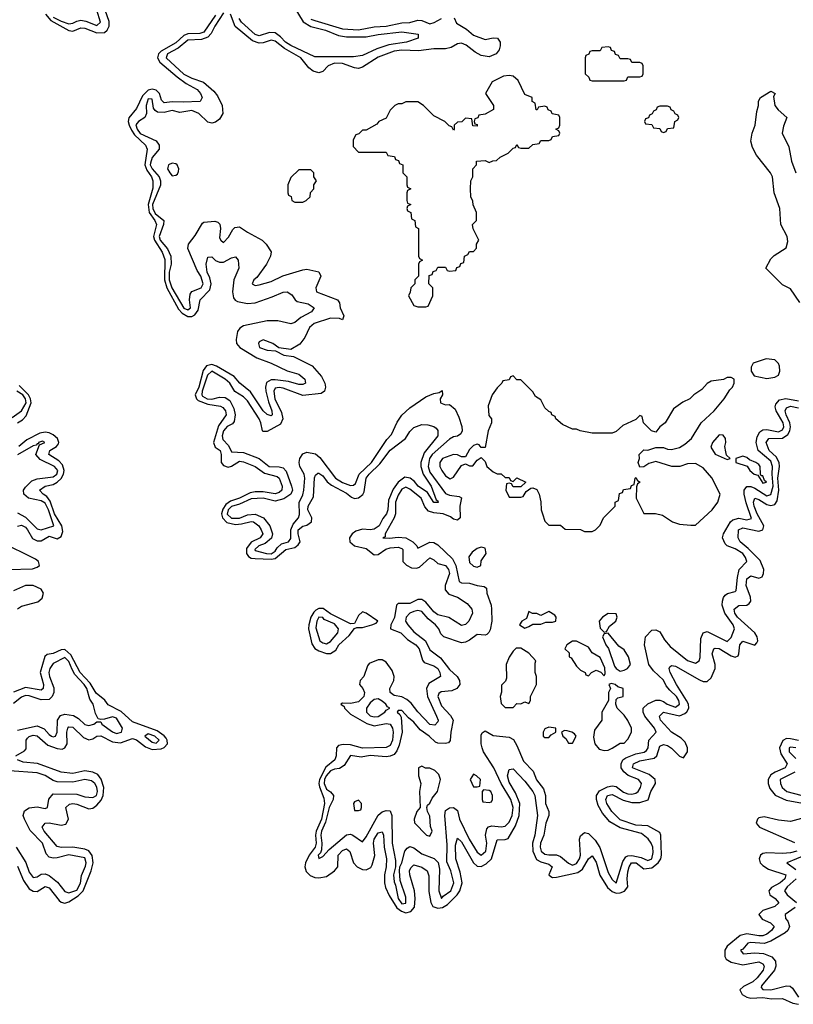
# Model space of a CAD drawing. Header units: inches. Extents: x 2710751 to 2829008, y 857003 to 965602.
# Tile 75 of 256: x 2761702 to 2765604, y 860557 to 865523. Entities that reach past the tile are written whole.
import ezdxf

# ---------------------------------------------------------------- set-up
doc = ezdxf.new("R2010")
doc.units = ezdxf.units.IN
doc.header["$MEASUREMENT"] = 0
doc.layers.add('C7866', color=7, linetype='Continuous')

msp = doc.modelspace()

# ---------------------------------------------------------------- linework, layer by layer
at = {"layer": 'C7866', "color": 2}
for points, elevation in [([(2761832.5, 865550), (2761858.4, 865518.4), (2761950, 865468.4), (2761970, 865464.5), (2762010, 865480.8), (2762030, 865480.2), (2762090, 865456.3), (2762130, 865458), (2762143.5, 865470), (2762153.1, 865490), (2762153.5, 865513.5), (2762132.8, 865570)], 2), ([(2761870, 865535.7), (2761910, 865515), (2761950, 865501.6), (2761970, 865504.4), (2761990, 865515.8), (2762010, 865520.2), (2762035.4, 865515.4), (2762090, 865492.7), (2762109.5, 865510), (2762090.8, 865570)], 6), ([(2762730, 865557.7), (2762686, 865490), (2762667.7, 865452.3), (2762650, 865433.8), (2762618, 865422), (2762550, 865419.8), (2762501.6, 865378.4), (2762446.5, 865350), (2762439.6, 865330), (2762530, 865248.3), (2762570, 865228.1), (2762628.3, 865208.3), (2762681.5, 865161.5), (2762698.9, 865138.9), (2762723.1, 865090), (2762726, 865050), (2762710, 865021.2), (2762690, 865005.2), (2762670, 865001.2), (2762650, 865005.2), (2762604.5, 865050), (2762570, 865064.4), (2762510, 865054.3), (2762470, 865065.4), (2762430, 865054.7), (2762397, 865057), (2762384.1, 865064.1), (2762376.4, 865076.4), (2762370, 865121.2), (2762350, 865123.7), (2762340.3, 865090), (2762341.1, 865050), (2762332, 865030), (2762300.5, 865010), (2762287.7, 864992.3), (2762293.4, 864970), (2762310, 864948.5), (2762390, 864912), (2762404.9, 864890), (2762404.9, 864870), (2762370, 864827.8), (2762361.3, 864798.7), (2762360.5, 864790), (2762369.4, 864770), (2762404.7, 864730), (2762411.3, 864710), (2762411.1, 864688.9), (2762372.1, 864590), (2762373.4, 864570), (2762385.6, 864545.6), (2762429, 864510), (2762427.3, 864490), (2762405.9, 864430), (2762410.2, 864410), (2762447.4, 864367.4), (2762463.5, 864330), (2762465, 864290), (2762456.3, 864250), (2762454.8, 864210), (2762468.9, 864170), (2762530, 864067.6), (2762550, 864059.6), (2762563, 864070), (2762558, 864110), (2762561.1, 864138.9), (2762570, 864152.2), (2762616.3, 864170), (2762626.6, 864190), (2762614.5, 864230), (2762597.3, 864257.2), (2762550, 864368.7), (2762552.3, 864390), (2762586.2, 864433.8), (2762623.7, 864496.3), (2762630, 864501), (2762686.4, 864506.4), (2762701, 864501), (2762710.7, 864490.7), (2762714, 864470), (2762710, 864422), (2762716, 864410), (2762730, 864398.8), (2762754.9, 864425.1), (2762776, 864464), (2762786, 864474), (2762810, 864478.8), (2762850.6, 864450.6), (2762924.7, 864410), (2762944.7, 864390), (2762970, 864352), (2762966, 864330), (2762946, 864290), (2762897.3, 864222.7), (2762882, 864210), (2762874, 864190), (2762890, 864182), (2762910, 864184.7), (2762970, 864202.8), (2763029.4, 864230.6), (2763130, 864262), (2763150, 864264), (2763210, 864251), (2763221, 864230), (2763194.8, 864170), (2763198, 864150), (2763304.7, 864110), (2763314.8, 864094.8), (2763318, 864070), (2763336, 864030), (2763330, 864009), (2763315.3, 864015.3), (2763270, 864017.2), (2763186.8, 863990), (2763164, 863970), (2763140.4, 863919.6), (2763114.4, 863885.6), (2763070, 863859), (2763008, 863868), (2762978, 863890), (2762930, 863908), (2762910, 863898), (2762906, 863890), (2762912, 863870), (2762950, 863856), (2762992, 863852), (2763034, 863830), (2763083.5, 863823.5), (2763176.8, 863776.8), (2763223.4, 863723.4), (2763240.7, 863690), (2763244, 863670), (2763238.8, 863650), (2763222.5, 863637.5), (2763130, 863627.3), (2763030, 863664.2), (2763010, 863668.3), (2762990, 863664.5), (2762983.2, 863650), (2762989, 863611), (2763022.2, 863542.2), (2763028.9, 863510), (2763016.5, 863483.5), (2762950, 863445.2), (2762930, 863446), (2762926, 863450), (2762918.4, 863490), (2762909.7, 863510), (2762850, 863600.7), (2762830, 863621.3), (2762786.9, 863646.9), (2762762, 863690), (2762738.7, 863710), (2762670, 863749.7), (2762648.6, 863730), (2762622.2, 863650), (2762620.2, 863630), (2762624.3, 863624.3), (2762648, 863610), (2762670, 863608.2), (2762710, 863619.1), (2762737.8, 863617.8), (2762762.3, 863602.3), (2762781.8, 863561.8), (2762789.1, 863530), (2762783.4, 863496.6), (2762774.8, 863485.2), (2762748.6, 863471.4), (2762739, 863461), (2762730, 863449.3), (2762723.7, 863423.7), (2762726.1, 863406.1), (2762755, 863375), (2762770, 863342.8), (2762830, 863339.6), (2762910.2, 863310.2), (2762960.7, 863270), (2763010, 863267.9), (2763030, 863262), (2763045.1, 863245.1), (2763072.2, 863170), (2763077.6, 863150), (2763068.7, 863130), (2763034.3, 863105.7), (2762990, 863094.2), (2762928.9, 863108.9), (2762870, 863106.2), (2762810, 863079.4), (2762770, 863067.6), (2762752.4, 863050), (2762748.5, 863028.5), (2762770, 863008.6), (2762810, 863008.6), (2762850, 863026.4), (2762890, 863029.2), (2762931, 863011), (2762963.1, 862970), (2762977.4, 862930), (2762971.3, 862908.7), (2762939, 862881), (2762908.4, 862870), (2762887, 862850), (2762890, 862845.5), (2762946.8, 862830), (2762970.9, 862829.1), (2762990, 862842.6), (2763000.6, 862859.4), (2763021.5, 862878.5), (2763057.2, 862890), (2763070, 862906), (2763068.7, 862950), (2763081.3, 862978.7), (2763108, 863010), (2763112.3, 863027.7), (2763112.1, 863087.9), (2763130, 863126), (2763135.1, 863150), (2763139.7, 863210), (2763135.8, 863230), (2763114.7, 863270), (2763111.3, 863290), (2763115.1, 863310), (2763130, 863333.4), (2763150, 863342.4), (2763193.7, 863333.7), (2763215.1, 863315.1), (2763294.4, 863210), (2763330, 863188), (2763370, 863173.7), (2763385.4, 863174.6), (2763395.8, 863184.2), (2763414.8, 863230), (2763476, 863290), (2763554.3, 863405.7), (2763577, 863430), (2763606.4, 863493.6), (2763630, 863528), (2763670, 863564.9), (2763750, 863621), (2763790, 863638), (2763818, 863642), (2763832, 863652), (2763834, 863630), (2763822, 863610), (2763824.7, 863590), (2763850, 863581), (2763870, 863582), (2763898, 863558), (2763917.5, 863517.5), (2763931.3, 863471.3), (2763933.4, 863450), (2763926.7, 863433.3), (2763910, 863422), (2763890, 863418.4), (2763870, 863407.3), (2763782, 863330), (2763768.4, 863310), (2763761.8, 863270), (2763770, 863241.3), (2763850, 863133.7), (2763870, 863124.2), (2763918.5, 863118.5), (2763930, 863111.3), (2763921.3, 863070), (2763922.8, 863010), (2763910, 862999.3), (2763890, 863004.5), (2763875.1, 863015.1), (2763837.2, 863030), (2763790, 863035.5), (2763763.7, 863043.7), (2763745.7, 863065.7), (2763726.3, 863110), (2763670, 863154.3), (2763650, 863164.7), (2763630, 863154.3), (2763610, 863124.5), (2763598, 863090), (2763596.5, 863030), (2763590.3, 863010), (2763544.9, 862930), (2763544.7, 862915.3), (2763534, 862910), (2763567.2, 862907.2), (2763610, 862913.7), (2763650, 862910.3), (2763685.5, 862890), (2763704.9, 862870), (2763710, 862858), (2763770, 862888.4), (2763790, 862886.7), (2763810, 862874.9), (2763884.4, 862804.5), (2763901.2, 862770), (2763918, 862690), (2763930, 862682.8), (2763970, 862681.6), (2764010, 862668.5), (2764044.9, 862664.9), (2764056.1, 862656.1), (2764058.7, 862630), (2764079.6, 862570), (2764081.7, 862550), (2764083.7, 862490), (2764074.6, 862445.4), (2764068.3, 862431.7), (2764057.5, 862422.5), (2764050, 862419.3), (2764010, 862422.9), (2763970, 862393.6), (2763950, 862383.6), (2763930, 862380.9), (2763841.2, 862410), (2763826, 862426), (2763815.1, 862450), (2763799.3, 862470), (2763761.4, 862501.4), (2763730, 862537.6), (2763710, 862543.6), (2763690, 862537.4), (2763670, 862529.5), (2763650.5, 862510), (2763647, 862490), (2763659.3, 862470), (2763690, 862434.9), (2763748.4, 862390), (2763770, 862345.5), (2763824.4, 862304.4), (2763870, 862244.9), (2763908.2, 862210), (2763919.5, 862190), (2763921.6, 862170), (2763907.3, 862150), (2763881.7, 862138.3), (2763827.3, 862132.7), (2763815.2, 862124.8), (2763810.4, 862110), (2763830, 862061.6), (2763874.4, 862014.4), (2763888.2, 861990), (2763875.8, 861930), (2763872.8, 861887.2), (2763864.5, 861875.5), (2763848.3, 861871.7), (2763810, 861873.3), (2763799.1, 861879.1), (2763767, 861910), (2763721.2, 861941.2), (2763690, 861979.5), (2763662, 862002), (2763630, 862039), (2763610, 862038), (2763606, 862030), (2763619.1, 862019.1), (2763625.8, 862005.8), (2763630.4, 861930), (2763616.4, 861863.6), (2763604.8, 861835.2), (2763590, 861817.7), (2763570, 861808.3), (2763550, 861805.4), (2763470, 861811.9), (2763423.7, 861803.7), (2763370, 861811.5), (2763338.8, 861761.2), (2763314, 861746), (2763290, 861743.5), (2763270, 861735), (2763248.1, 861710), (2763239.4, 861690), (2763237.4, 861670), (2763250, 861641.7), (2763269.2, 861629.2), (2763283.7, 861610), (2763282.3, 861590), (2763262.7, 861550), (2763244.5, 861475.5), (2763223.9, 861430), (2763220.9, 861410), (2763226.2, 861370), (2763224.6, 861335.4), (2763219, 861321), (2763206.4, 861310), (2763210, 861292), (2763230, 861302.8), (2763262, 861338), (2763350, 861412.4), (2763370, 861415.3), (2763382.8, 861410), (2763430, 861376), (2763450, 861402), (2763509.1, 861510.9), (2763530, 861527.2), (2763550, 861534), (2763570, 861533), (2763578.7, 861510), (2763580.9, 861370), (2763597.5, 861282.5), (2763597.3, 861250), (2763587.6, 861210), (2763590, 861174), (2763597.3, 861157.3), (2763610.7, 861090), (2763630, 861063.7), (2763650, 861067.3), (2763650, 861098), (2763620.7, 861180.7), (2763617.6, 861230), (2763619.5, 861250), (2763630, 861271.3), (2763644.5, 861330), (2763655.3, 861344.7), (2763670, 861352.4), (2763690, 861346.4), (2763730, 861316.5), (2763793, 861293), (2763812.5, 861272.5), (2763818.4, 861238.4), (2763815.5, 861130), (2763830, 861091.3), (2763837, 861103), (2763876.9, 861130), (2763890.9, 861170), (2763876.4, 861230), (2763855.4, 861275.4), (2763858.2, 861361.8), (2763845.4, 861510), (2763850, 861534), (2763870, 861548.2), (2763890, 861550.4), (2763910, 861534.8), (2763920.3, 861490), (2763969.1, 861390), (2764010, 861324.9), (2764030, 861308.4), (2764052.3, 861330), (2764057.3, 861370), (2764051.1, 861410), (2764057.7, 861442.3), (2764067.2, 861452.8), (2764082.8, 861457.2), (2764130, 861452), (2764150, 861455.8), (2764170, 861475.8), (2764185.6, 861510), (2764190.7, 861550), (2764179.3, 861590), (2764129.8, 861670), (2764092.8, 861750), (2764042, 861830), (2764035.1, 861850), (2764029.6, 861870), (2764030, 861914), (2764034, 861926), (2764050, 861936), (2764090, 861913.4), (2764170, 861904.9), (2764192.2, 861892.2), (2764210, 861862.8), (2764243.4, 861783.4), (2764292.4, 861732.4), (2764309.3, 861689.3), (2764343, 861643), (2764353.1, 861610), (2764354, 861570), (2764370.4, 861530), (2764370.4, 861510), (2764356, 861470), (2764346.3, 861410), (2764329.2, 861370), (2764327.1, 861350), (2764332.2, 861330), (2764350, 861314.9), (2764370, 861310.3), (2764410.2, 861310.2), (2764430, 861301.7), (2764470, 861268.2), (2764490, 861259.5), (2764510, 861267), (2764525.7, 861290), (2764530.8, 861310), (2764525.7, 861390), (2764530, 861406), (2764550, 861423), (2764570, 861419.3), (2764604.8, 861384.8), (2764628.4, 861348.4), (2764670, 861221), (2764690, 861187.3), (2764710, 861167.3), (2764743.3, 861276.7), (2764759.6, 861300.4), (2764770, 861306.7), (2764790, 861307.8), (2764836.7, 861296.7), (2764870, 861283.1), (2764889.6, 861290.4), (2764897.6, 861322.4), (2764895.1, 861350), (2764887.6, 861370), (2764871.5, 861391.5), (2764837.9, 861417.9), (2764730, 861447.4), (2764677.8, 861477.8), (2764641.1, 861521.1), (2764619.8, 861559.8), (2764610.9, 861590), (2764611.1, 861610), (2764627, 861633), (2764666.8, 861653.2), (2764690, 861658.6), (2764710, 861655.3), (2764747.5, 861627.5), (2764770, 861618.6), (2764790, 861616.5), (2764810, 861622), (2764820.7, 861630), (2764833.3, 861650), (2764838.4, 861670), (2764835.2, 861675.2), (2764823.7, 861690), (2764771.3, 861711.3), (2764748.9, 861728.9), (2764736.4, 861750), (2764735.1, 861770), (2764743.6, 861790), (2764759.1, 861800.9), (2764810, 861820.7), (2764851.6, 861828.4), (2764863.5, 861836.5), (2764872.6, 861850), (2764875.6, 861890), (2764912.3, 861930), (2764903.7, 861950), (2764854.5, 862010), (2764847.3, 862030), (2764847, 862050), (2764870, 862073), (2764910.6, 862090.6), (2764930, 862090.7), (2764950, 862084.4), (2764968, 862070), (2765010, 862054.9), (2765029.6, 862070), (2765026, 862090), (2765015.1, 862110), (2764981.1, 862141.1), (2764963.3, 862163.3), (2764950, 862191.6), (2764898.5, 862238.5), (2764875.6, 862270), (2764853.2, 862370), (2764859, 862410), (2764890, 862444.7), (2764910, 862446), (2764930, 862436), (2764954.9, 862394.9), (2764982.3, 862362.3), (2765070, 862290.5), (2765110, 862277.3), (2765129, 862290), (2765134.2, 862305.8), (2765138, 862402), (2765150, 862431), (2765170, 862437.3), (2765270, 862386.4), (2765290, 862406.8), (2765307.6, 862450), (2765301.3, 862470), (2765259.1, 862530), (2765245.6, 862570), (2765247.3, 862590), (2765251.5, 862608.5), (2765260.1, 862619.9), (2765271.6, 862628.4), (2765310, 862638.8), (2765315.3, 862644.7), (2765321.7, 862710), (2765330.9, 862749.1), (2765369.3, 862790), (2765363.6, 862810), (2765349.6, 862830), (2765310, 862854.7), (2765269.7, 862869.7), (2765260.1, 862880.1), (2765247.6, 862910), (2765251.5, 862930), (2765286.9, 862990), (2765299.6, 863000.4), (2765330, 863009.2), (2765370, 863000.9), (2765392.3, 863007.8), (2765365.6, 863085.6), (2765355.3, 863130), (2765356.3, 863150), (2765370, 863168.2), (2765390, 863167.8), (2765410, 863160.7), (2765470, 863122), (2765491.3, 863128.7), (2765502.3, 863170), (2765497.4, 863230), (2765499.8, 863270), (2765490, 863296), (2765426.9, 863350), (2765416.4, 863390), (2765420.9, 863419.1), (2765435.6, 863444.4), (2765450, 863453.7), (2765470, 863456.5), (2765530, 863445), (2765550, 863454.4), (2765556.5, 863470), (2765553, 863490), (2765517.7, 863550), (2765513.3, 863570), (2765515.9, 863584.1), (2765534.2, 863605.8), (2765567, 863613), (2765630, 863601)], 6), ([(2763090, 865581.3), (2763131.4, 865511.4), (2763170, 865487.6), (2763244.9, 865470), (2763310, 865442.3), (2763350, 865436.1), (2763450, 865436.1), (2763510, 865448.7), (2763630, 865461.3), (2763712, 865450), (2763711.3, 865430), (2763652, 865410), (2763564.4, 865395.6), (2763503.6, 865376.4), (2763430, 865341.6), (2763384.7, 865335.3), (2763190, 865335.6), (2763070, 865392.1), (2763042.3, 865410), (2763016.8, 865436.8), (2762990, 865456), (2762961.3, 865458.7), (2762910, 865440.9), (2762890, 865447.8), (2762821, 865510), (2762808.1, 865528.1)], 2), ([(2762690, 865545.7), (2762630, 865459.7), (2762610, 865453.1), (2762550, 865450.8), (2762530, 865443.1), (2762490, 865406.3), (2762415.4, 865364.6), (2762401.8, 865350), (2762396.5, 865330), (2762407.8, 865307.8), (2762495.2, 865235.2), (2762541.7, 865201.7), (2762597.1, 865170), (2762614.4, 865150), (2762622, 865130), (2762611.3, 865110), (2762526.1, 865106.1), (2762470, 865108.7), (2762430, 865104), (2762416.2, 865116.2), (2762406.2, 865150), (2762390, 865167.2), (2762370, 865171.8), (2762350, 865168), (2762320.5, 865139.5), (2762290, 865074.5), (2762252, 865028), (2762249.2, 865010), (2762253.2, 864990), (2762264.9, 864964.9), (2762281.5, 864941.5), (2762336.9, 864890), (2762345.2, 864870), (2762333.4, 864790), (2762343.1, 864763.1), (2762366.4, 864730), (2762373.8, 864710), (2762373, 864673), (2762350.1, 864590), (2762355.3, 864550), (2762383.2, 864510), (2762391, 864490), (2762377.3, 864430), (2762380.9, 864410), (2762420.2, 864350), (2762433.8, 864313.8), (2762431.8, 864210), (2762443.5, 864170), (2762503.1, 864063.1), (2762521.8, 864041.8), (2762550, 864026), (2762570, 864025.6), (2762585.8, 864034.2), (2762602.5, 864057.5), (2762611.6, 864110), (2762660, 864160), (2762666.8, 864190), (2762660.5, 864220.5), (2762647.7, 864250), (2762642, 864290), (2762650, 864324.7), (2762670, 864326.8), (2762688.6, 864308.6), (2762710, 864300.4), (2762730, 864299.5), (2762770, 864322), (2762790, 864326.8), (2762804, 864310), (2762806.4, 864270), (2762781.7, 864210), (2762775.2, 864150), (2762780.7, 864120.7), (2762788.1, 864108.1), (2762801, 864101), (2762850, 864091.3), (2762890, 864095.5), (2762975.8, 864124.2), (2763030, 864148.5), (2763050, 864150.3), (2763074.9, 864134.9), (2763090.7, 864110), (2763102, 864102), (2763156, 864090), (2763187.3, 864070), (2763173.4, 864050), (2763119.9, 864020.1), (2763090, 863995.6), (2763070, 863989.6), (2763004.2, 864004.2), (2762950, 864003.9), (2762830, 863978.3), (2762812.6, 863967.4), (2762800.3, 863950), (2762793.7, 863910), (2762795.8, 863890), (2762812.7, 863870), (2762897.5, 863817.5), (2762970.6, 863790), (2763050, 863751.7), (2763110, 863734.6), (2763140.5, 863710), (2763144, 863690), (2763130, 863683), (2763110, 863682.6), (2763057.8, 863697.8), (2762990, 863707.1), (2762970, 863707.2), (2762947.3, 863692.7), (2762941.3, 863670), (2762943.6, 863650), (2762955.9, 863595.9), (2762974, 863550), (2762974.4, 863530), (2762970, 863525.6), (2762950, 863531.8), (2762930, 863549.7), (2762865.5, 863645.5), (2762811.6, 863690), (2762783.7, 863723.7), (2762694.5, 863774.5), (2762670, 863783.4), (2762643.8, 863776.2), (2762626.3, 863753.7), (2762605.5, 863670), (2762587.5, 863630), (2762593, 863610), (2762602.2, 863602.2), (2762650, 863584.4), (2762714.3, 863574.3), (2762727, 863567), (2762738.9, 863550), (2762742.6, 863530), (2762705, 863475), (2762678.6, 863390), (2762687.5, 863367.5), (2762713.1, 863350), (2762718, 863330), (2762717.8, 863290), (2762730, 863274), (2762754, 863266), (2762770, 863270.2), (2762810, 863296.1), (2762830, 863292.6), (2762890.2, 863270.1), (2762935.9, 863235.9), (2762999.5, 863219.5), (2763010.9, 863210.9), (2763026, 863170), (2763023.7, 863150), (2763010, 863138.3), (2762990, 863131.1), (2762930, 863142.2), (2762890, 863141.2), (2762864.3, 863135.7), (2762810, 863109.9), (2762765, 863095), (2762741.8, 863078.2), (2762726, 863054), (2762720.1, 863030), (2762723.8, 863010), (2762746.6, 862986.6), (2762790, 862976.6), (2762820.6, 862979.4), (2762870, 862992.2), (2762881, 862990), (2762908.5, 862970), (2762920.3, 862950), (2762928.7, 862930), (2762914, 862910), (2762870, 862887.6), (2762845, 862855), (2762845.2, 862830), (2762856.2, 862816.2), (2762870, 862807.7), (2762890, 862805), (2762970, 862802.3), (2762990, 862806), (2763044.7, 862850), (2763090, 862861.5), (2763106.3, 862873.7), (2763116.1, 862890), (2763105.8, 862930), (2763106.6, 862950), (2763130, 862968.8), (2763150, 862974.3), (2763173, 862990), (2763175.4, 863010), (2763155.4, 863050), (2763156.9, 863070), (2763183.9, 863116.1), (2763188.6, 863211.4), (2763193.8, 863226.2), (2763204.9, 863235.1), (2763210, 863236.4), (2763230, 863221.6), (2763252.6, 863192.6), (2763274.9, 863174.9), (2763350, 863134.9), (2763375.2, 863115.2), (2763390, 863108.7), (2763410, 863111.6), (2763431.7, 863128.3), (2763439, 863141), (2763449.8, 863210), (2763464.8, 863230), (2763518, 863282), (2763570, 863351.8), (2763647, 863410), (2763670, 863446), (2763690, 863466.8), (2763730, 863480.7), (2763759.8, 863479.8), (2763790, 863471.3), (2763802.8, 863462.8), (2763810.7, 863450.7), (2763810, 863424), (2763741.1, 863338.9), (2763725.5, 863290), (2763725.8, 863270), (2763737.2, 863230), (2763777.4, 863170), (2763802, 863102), (2763810, 863096), (2763812.1, 863087.9), (2763790, 863087.3), (2763758, 863138), (2763711.6, 863170), (2763693.4, 863193.4), (2763670.9, 863210.9), (2763645.1, 863214.9), (2763610.1, 863189.9), (2763585.4, 863154.6), (2763561.2, 863098.8), (2763559.1, 863050), (2763552.6, 863030), (2763533.6, 863006.4), (2763514.3, 862970), (2763490, 862953.5), (2763470, 862949.8), (2763430, 862953.5), (2763396.8, 862943.2), (2763378.7, 862930), (2763364.9, 862910), (2763366.4, 862890), (2763390, 862868.8), (2763450, 862855.6), (2763490, 862823.7), (2763510, 862825.3), (2763548.2, 862851.8), (2763570, 862858.5), (2763610, 862862), (2763630, 862855.5), (2763634.9, 862850), (2763633.7, 862790), (2763652, 862772), (2763678.6, 862758.6), (2763702.9, 862757.1), (2763718.2, 862761.8), (2763770, 862808), (2763790, 862799.1), (2763810, 862780.4), (2763850, 862770.3), (2763865.3, 862750), (2763870.2, 862730), (2763847.4, 862670), (2763848, 862648), (2763866.1, 862626.1), (2763910.2, 862610.2), (2763958.5, 862578.6), (2763982, 862550), (2763984.9, 862530), (2763967.7, 862490), (2763950, 862472.3), (2763930, 862467.6), (2763867.1, 862507.1), (2763810, 862521), (2763790, 862535.8), (2763750, 862584.7), (2763730, 862598.9), (2763710, 862598.3), (2763670, 862579.1), (2763610, 862578), (2763603, 862570), (2763592.4, 862507.6), (2763573.4, 862470), (2763571.3, 862450), (2763624.9, 862430), (2763657.6, 862397.6), (2763700.4, 862370), (2763716.5, 862350), (2763732.9, 862292.9), (2763741.5, 862281.5), (2763790, 862264.2), (2763810, 862250.3), (2763821.1, 862230), (2763824.9, 862210), (2763765.3, 862174.7), (2763754.3, 862150), (2763758.3, 862110), (2763804.9, 862010), (2763812, 861990), (2763810, 861982), (2763795.1, 861964.9), (2763770, 861968.2), (2763710, 862031.6), (2763675.9, 862075.9), (2763654.5, 862094.5), (2763630, 862107.1), (2763590, 862114.7), (2763570, 862129.6), (2763568.5, 862150), (2763588.3, 862190), (2763591.1, 862210), (2763580.3, 862240.3), (2763550, 862283), (2763530, 862294), (2763510, 862295.1), (2763464.3, 862275.7), (2763455.8, 862264.2), (2763437, 862210), (2763419.1, 862190), (2763416.3, 862170), (2763433, 862150), (2763441.3, 862130), (2763437.4, 862110), (2763410, 862082.2), (2763370, 862073.7), (2763330, 862076), (2763321, 862070), (2763338.4, 862058.4), (2763340.5, 862050), (2763370, 862020.3), (2763452.6, 861972.6), (2763490, 861962.3), (2763550, 861972.9), (2763570, 861970.3), (2763582.6, 861950), (2763586.3, 861930), (2763581.5, 861890), (2763570, 861861.6), (2763550, 861852.8), (2763430, 861848.6), (2763370, 861865.3), (2763333, 861867), (2763310, 861861.6), (2763299.5, 861850), (2763297.4, 861810), (2763290.4, 861790), (2763246.2, 861753.8), (2763213.3, 861690), (2763210.1, 861670), (2763213.5, 861653.5), (2763236, 861596), (2763239.4, 861570), (2763223.9, 861490), (2763197.2, 861430), (2763193.4, 861410), (2763196.3, 861370), (2763191.6, 861350), (2763161.8, 861310), (2763144, 861270), (2763140.2, 861250), (2763147.1, 861227.1), (2763166.8, 861206.8), (2763190, 861197.4), (2763210, 861194.3), (2763250, 861202.3), (2763289.8, 861230), (2763306, 861250), (2763308.4, 861310), (2763330, 861333.4), (2763350, 861340.4), (2763367.1, 861327.1), (2763386, 861270), (2763404.6, 861250), (2763430, 861237.1), (2763450, 861235.9), (2763460, 861240), (2763472.3, 861247.7), (2763479.6, 861260.4), (2763493.2, 861306.8), (2763485.6, 861370), (2763490, 861390.6), (2763510, 861421.6), (2763530, 861426.8), (2763536, 861410), (2763539.6, 861350), (2763552.2, 861290), (2763550.2, 861250), (2763542, 861210), (2763541.6, 861170), (2763546.8, 861146.8), (2763565.5, 861105.5), (2763603.5, 861043.5), (2763626.9, 861026.9), (2763650, 861018.6), (2763674.8, 861025.2), (2763692.5, 861047.5), (2763696.4, 861090), (2763692.4, 861130), (2763669.8, 861210), (2763668.6, 861230), (2763674.7, 861245.3), (2763690, 861260.5), (2763730, 861248.4), (2763756.4, 861230), (2763764.8, 861204.8), (2763765.9, 861125.9), (2763774.9, 861070), (2763784.9, 861050), (2763810, 861041.5), (2763834.7, 861045.3), (2763859.2, 861060.8), (2763908.7, 861110), (2763922.5, 861130), (2763934.2, 861170), (2763923.2, 861223.2), (2763900.9, 861290), (2763900.4, 861359.6), (2763910, 861394.8), (2763930, 861377.1), (2763991, 861271), (2764010, 861253.1), (2764030, 861252.4), (2764055.3, 861264.7), (2764081, 861290), (2764110, 861387.3), (2764150, 861388.4), (2764166.2, 861393.8), (2764202.6, 861457.4), (2764221.2, 861510), (2764224.1, 861570), (2764202.9, 861622.9), (2764170, 861678), (2764162, 861710), (2764170, 861741), (2764190, 861744), (2764250, 861683), (2764290, 861630.4), (2764300.3, 861610), (2764314.3, 861510), (2764300.2, 861410), (2764289, 861370), (2764289.2, 861329.2), (2764308.2, 861288.2), (2764330, 861276.1), (2764370, 861264.4), (2764388, 861250), (2764370.6, 861210), (2764381.2, 861201.2), (2764390, 861196.4), (2764410, 861199), (2764517.5, 861222.5), (2764540.8, 861239.2), (2764570, 861290.7), (2764590, 861305.5), (2764610, 861274), (2764628.7, 861208.7), (2764666.6, 861146.6), (2764690, 861125.6), (2764710, 861117.8), (2764730, 861118.5), (2764751.8, 861128.2), (2764768.7, 861150), (2764766, 861190), (2764770, 861224.7), (2764775.6, 861250), (2764788.2, 861270), (2764811.3, 861271.3), (2764850, 861239.7), (2764890, 861245.2), (2764921.8, 861270), (2764935.3, 861290), (2764939.8, 861310), (2764936.4, 861410), (2764930, 861423.7), (2764870, 861456.9), (2764810, 861460.9), (2764730, 861487.6), (2764688.4, 861530), (2764663.1, 861570), (2764658, 861590), (2764666, 861610), (2764690, 861615.3), (2764746.2, 861586.2), (2764790, 861575.5), (2764830, 861574), (2764871.3, 861588.7), (2764885.1, 861630), (2764908.2, 861670), (2764907.8, 861690), (2764876.5, 861716.5), (2764792.3, 861750), (2764798, 861770), (2764830, 861784.2), (2764902.2, 861797.8), (2764916.3, 861810), (2764930, 861859.1), (2764950, 861866.7), (2764970, 861862), (2764990, 861848.5), (2765030, 861807.7), (2765050, 861800.5), (2765069.6, 861830), (2765070.8, 861850.8), (2765059.3, 861879.3), (2765038.5, 861898.5), (2764989.8, 861929.8), (2764933.3, 861990), (2764929.8, 862010.2), (2764949.8, 862030.2), (2765030, 862012.4), (2765057.1, 862022.9), (2765067.7, 862032.3), (2765076.9, 862050), (2765075.4, 862070), (2765065.8, 862090), (2765014, 862170), (2764983.6, 862230), (2764977.2, 862250), (2764981.5, 862258.5), (2764990, 862266), (2765010, 862263), (2765130, 862193.4), (2765150, 862184.9), (2765170, 862184.4), (2765190, 862204), (2765209.6, 862250), (2765209.7, 862270), (2765195.3, 862324.7), (2765203.7, 862350), (2765210, 862354), (2765230, 862351.7), (2765290, 862314.9), (2765311.5, 862308.5), (2765325.1, 862314.9), (2765330, 862324.7), (2765333.6, 862370), (2765350, 862388.2), (2765410, 862368.4), (2765420.1, 862379.9), (2765424.2, 862390), (2765421.1, 862410), (2765410.7, 862430.7), (2765322, 862510), (2765308.4, 862530), (2765306.3, 862550), (2765330, 862568.4), (2765369.7, 862570.3), (2765382, 862578), (2765389.7, 862590.4), (2765387.3, 862610), (2765366.6, 862670), (2765370, 862702.8), (2765390, 862718), (2765430, 862707), (2765447.6, 862712.4), (2765454.3, 862730), (2765454.8, 862750), (2765436, 862796), (2765376.5, 862856.5), (2765336.2, 862890), (2765325.6, 862910), (2765327.6, 862950), (2765350, 862959.5), (2765430, 862942.8), (2765449.7, 862950.3), (2765456, 862970), (2765422.2, 863030), (2765405.8, 863070), (2765403.1, 863090), (2765409.8, 863110.2), (2765430, 863103.7), (2765470, 863078), (2765490, 863072.4), (2765510, 863077.6), (2765523.1, 863096.9), (2765531, 863150), (2765525.6, 863210), (2765534.5, 863270), (2765532.1, 863290), (2765517.6, 863317.6), (2765482, 863350), (2765466.9, 863390), (2765481.2, 863410), (2765550, 863412.1), (2765576.8, 863430), (2765586.3, 863450), (2765589, 863470), (2765587.1, 863490), (2765567.7, 863530), (2765563.5, 863550), (2765570, 863564.9), (2765590, 863573), (2765630, 863565.5)], 2), ([(2763892.7, 865532.8), (2763904.9, 865504.9), (2763954.7, 865474.7), (2763990, 865444), (2764050, 865423), (2764090.7, 865430.7), (2764111.3, 865430), (2764124.7, 865410), (2764126, 865390), (2764121, 865370), (2764104.7, 865350), (2764070, 865335.1), (2764030, 865342), (2763999.1, 865359.1), (2763954.5, 865394.5), (2763930, 865403.7), (2763910, 865400.9), (2763877.6, 865382.4), (2763850, 865375.6), (2763790, 865375.6), (2763714, 865366), (2763629.8, 865369.8), (2763590, 865364.1), (2763510, 865333.8), (2763430, 865283), (2763410, 865276.9), (2763390, 865279.1), (2763330, 865302.3), (2763290, 865302.9), (2763257.6, 865290), (2763230, 865262), (2763210, 865254), (2763182.6, 865262.6), (2763160.6, 865280.6), (2763119.7, 865330), (2763037.2, 865377.1), (2762990, 865414), (2762970, 865419.8), (2762930, 865405.3), (2762910, 865403.8), (2762876.4, 865416.4), (2762789, 865489), (2762764.4, 865550)], 6), ([(2763170, 865524.5), (2763190, 865517.8), (2763330, 865477.2), (2763410, 865472.1), (2763490, 865486.5), (2763550, 865489.3), (2763630, 865506.4), (2763670, 865507.9), (2763710, 865519.6), (2763730, 865518.3), (2763770, 865502.6), (2763792.2, 865507.8), (2763830, 865528.5)], 6), ([(2765636.1, 864096.1), (2765590, 864165.2), (2765550, 864185.2), (2765466, 864270), (2765490, 864316), (2765507.2, 864332.8), (2765567.6, 864372.4), (2765575.8, 864404.2), (2765572.6, 864430), (2765540.5, 864490), (2765536.4, 864570), (2765507.8, 864650), (2765498.3, 864730), (2765489.6, 864750), (2765418.9, 864838.9), (2765397.5, 864877.5), (2765389.4, 864909.4), (2765396, 864950), (2765412, 864990), (2765420.7, 865059.3), (2765429, 865090), (2765428.9, 865111.1), (2765438, 865130), (2765490, 865162), (2765512, 865150), (2765504.7, 865135.3), (2765510.8, 865090), (2765528.2, 865068.2), (2765571.3, 865030), (2765554.4, 864985.6), (2765548.4, 864950), (2765581.1, 864881.1), (2765594.7, 864810), (2765616.9, 864750)], 6), ([(2761690, 863488.8), (2761715.4, 863504.6), (2761734.5, 863525.5), (2761758.8, 863590), (2761756.3, 863610), (2761746.6, 863630), (2761698.5, 863678.5)], 2), ([(2761663.4, 863516.6), (2761710.5, 863549.5), (2761733.5, 863590), (2761731.6, 863610), (2761717.7, 863630), (2761687.7, 863650)], 6), ([(2761690, 862968), (2761710, 862972.9), (2761730, 862962.6), (2761740.9, 862950), (2761766.4, 862906.4), (2761790, 862893.8), (2761810, 862895.3), (2761850, 862918.3), (2761890, 862904.9), (2761910, 862917.1), (2761918.7, 862941.3), (2761914.6, 862970), (2761877, 863030), (2761854.8, 863094.8), (2761838.6, 863118.6), (2761819.5, 863130), (2761802, 863150), (2761829.2, 863170), (2761870, 863179.3), (2761890.5, 863189.5), (2761911.1, 863208.9), (2761922.4, 863230), (2761925.6, 863250), (2761917.6, 863277.6), (2761898.4, 863298.4), (2761848.3, 863330), (2761854, 863350), (2761887.3, 863370), (2761896.9, 863383.1), (2761899.2, 863390), (2761892.3, 863410), (2761870, 863428.9), (2761850, 863438.7), (2761830, 863442.4), (2761803.1, 863436.9), (2761736.8, 863403.2), (2761698, 863370)], 2), ([(2761690, 863034.9), (2761730, 863013.1), (2761790, 862954.4), (2761810, 862950.3), (2761873.3, 862970), (2761847.2, 863050), (2761830, 863084.2), (2761810, 863095.9), (2761745.2, 863110), (2761721.6, 863130), (2761721.3, 863150), (2761730, 863164.9), (2761762.8, 863197.2), (2761790, 863206.7), (2761870, 863216.5), (2761889.6, 863230), (2761893.5, 863250), (2761877.6, 863270), (2761804.4, 863304.4), (2761783.6, 863330), (2761802, 863378), (2761828.7, 863390), (2761817, 863397), (2761796, 863390), (2761796.9, 863383.1), (2761790, 863384), (2761783.8, 863376.2), (2761770, 863373), (2761690, 863327.8)], 6), ([(2761646, 862750), (2761766.5, 862753.5), (2761790, 862761.3), (2761800.7, 862770), (2761796.2, 862790), (2761782, 862802), (2761604.2, 862890)], 2), ([(2761690, 862552), (2761710, 862565.7), (2761793.2, 862586.8), (2761814.9, 862605.1), (2761821.4, 862630), (2761810, 862651.1), (2761770, 862669.8), (2761730, 862668.7), (2761670, 862642.6)], 2), ([(2761682.7, 861810), (2761725.1, 861834.9), (2761733.7, 861846.3), (2761733.6, 861890), (2761740.9, 861899.1), (2761750, 861908.2), (2761770, 861913.8), (2761790, 861910.3), (2761844.3, 861864.3), (2761890, 861846.5), (2761915.5, 861844.5), (2761930, 861850.5), (2761940.4, 861870), (2761939.1, 861930), (2761943.6, 861950), (2761950, 861957.1), (2761970, 861955.3), (2762023.1, 861903.1), (2762050, 861890.3), (2762070, 861895.3), (2762090, 861908.7), (2762110, 861911.5), (2762170, 861881.2), (2762210, 861876.3), (2762270, 861898.3), (2762290, 861891.5), (2762335.7, 861855.7), (2762370, 861842.2), (2762415, 861845), (2762430, 861852.8), (2762446.5, 861870), (2762445.8, 861890), (2762439.9, 861899.9), (2762431, 861911), (2762395.6, 861935.6), (2762270, 861982), (2762213.8, 862033.8), (2762147.8, 862067.8), (2762130.6, 862090.6), (2762087, 862127), (2762056.2, 862176.2), (2762006.9, 862230), (2761959.9, 862319.9), (2761930, 862346.2), (2761910, 862344.5), (2761870, 862326), (2761839.3, 862320.7), (2761828.7, 862311.3), (2761804.9, 862230), (2761821.7, 862170), (2761820.4, 862150), (2761810, 862141.3), (2761730, 862154.5), (2761670, 862131.8)], 2), ([(2761690, 861939.5), (2761790, 861960.9), (2761825.8, 861945.8), (2761850, 861918), (2761862.8, 861910), (2761870, 861906.4), (2761882, 861910), (2761891, 861929), (2761891.5, 861990), (2761907, 862013), (2761930, 862020.3), (2761973.4, 862013.4), (2761998, 861998), (2762030, 861968), (2762050, 861963), (2762075.3, 861970), (2762090, 861981), (2762110, 861982), (2762116, 861970), (2762170, 861930.5), (2762190, 861922.4), (2762214.5, 861930), (2762219.5, 861950), (2762190, 861999.5), (2762170, 862007), (2762130, 861994.5), (2762110, 861992.7), (2762097.2, 861997.2), (2762084.2, 862024.2), (2762072, 862070), (2762055.8, 862095.8), (2762039.8, 862150), (2762027.6, 862170), (2761980.4, 862220.4), (2761965.4, 862245.4), (2761950, 862285.1), (2761930, 862306.3), (2761870, 862275.8), (2761853.1, 862250), (2761849.1, 862230), (2761851.7, 862210), (2761873.1, 862153.1), (2761874.3, 862130), (2761865.3, 862110), (2761850, 862094.7), (2761810, 862092.1), (2761750, 862112.9), (2761730, 862114.2), (2761710, 862106.3), (2761670, 862073.7)], 6), ([(2765630, 861886.8), (2765590, 861896.2), (2765570, 861896.8), (2765551.9, 861888.1), (2765534.7, 861850), (2765540.9, 861820.9), (2765572.9, 861770), (2765570, 861762.7), (2765562.4, 861750), (2765511.7, 861728.3), (2765490, 861714.3), (2765476.9, 861690), (2765476.9, 861670), (2765485.1, 861645.1), (2765511.8, 861611.8), (2765567.3, 861587.3), (2765650, 861571.1)], 2), ([(2765616, 861850), (2765590, 861853.7), (2765583, 861850), (2765583.7, 861830), (2765616.2, 861796.2)], 6), ([(2761690, 861254.4), (2761721.5, 861181.5), (2761750, 861139.5), (2761770, 861127.2), (2761790, 861126.7), (2761830, 861151.7), (2761850, 861145.3), (2761900.5, 861080.5), (2761910, 861071.7), (2761930, 861066.7), (2761950, 861073.4), (2761995.8, 861104.2), (2762022.2, 861130), (2762062.2, 861230), (2762071.4, 861270), (2762067.3, 861307.3), (2762050.5, 861330.5), (2762030, 861339.8), (2761970, 861348.9), (2761910, 861347.6), (2761890, 861353.3), (2761824.2, 861430), (2761814.5, 861450), (2761829.7, 861470.3), (2761850, 861471.5), (2761910, 861461.3), (2761933.6, 861466.4), (2761948.5, 861490), (2761934.5, 861550), (2761953.1, 861566.9), (2761970, 861570.2), (2761990, 861565.7), (2762050, 861542.8), (2762070, 861546.5), (2762090, 861561.8), (2762112.7, 861587.3), (2762123.2, 861610), (2762125.2, 861650), (2762112.5, 861692.5), (2762095.4, 861715.4), (2762070, 861727.8), (2762030, 861734.5), (2761970, 861721.5), (2761910, 861727.6), (2761792.1, 861772.1), (2761718.8, 861778.8), (2761689.8, 861789.8)], 2), ([(2761683, 861350), (2761732.6, 861272.6), (2761750, 861222.8), (2761770, 861196.3), (2761790, 861200.5), (2761810, 861213), (2761830, 861214.9), (2761850, 861206.7), (2761892.4, 861172.4), (2761930, 861126), (2761950, 861118.9), (2761990, 861133.4), (2762007.5, 861167.5), (2762013.7, 861206.3), (2762033.7, 861253.7), (2762036.4, 861270), (2762030, 861295.1), (2761950, 861310.8), (2761890, 861295.4), (2761870, 861294.3), (2761850, 861299.6), (2761835.4, 861315.4), (2761817.4, 861370), (2761753.9, 861433.9), (2761725.1, 861490), (2761719.6, 861510), (2761726.6, 861533.4), (2761750, 861548.5), (2761790, 861552.4), (2761830, 861544.9), (2761842, 861550), (2761847.8, 861592.2), (2761870, 861618), (2761990, 861616.4), (2762030, 861603.7), (2762070, 861599.5), (2762089.3, 861610), (2762093.6, 861630), (2762090, 861652.7), (2762080.5, 861670), (2762064.2, 861684.2), (2762030, 861690.9), (2761970, 861677.7), (2761890, 861678.7), (2761870, 861685.1), (2761830, 861711), (2761790, 861724), (2761650, 861734.7)], 6), ([(2765611.5, 861728.5), (2765538, 861690), (2765539.3, 861670), (2765548.2, 861650), (2765570.8, 861630), (2765681, 861601)], 6), ([(2765646.1, 861493.9), (2765590, 861478.7), (2765530, 861485.3), (2765457.4, 861502.6), (2765430, 861497.4), (2765422.6, 861490), (2765417.4, 861470), (2765433.4, 861450), (2765610, 861373.6)], 2), ([(2765621.6, 861330), (2765590, 861320.3), (2765550, 861316.8), (2765470, 861320.3), (2765450, 861318), (2765438.7, 861310), (2765431.4, 861290), (2765437.3, 861270), (2765450, 861256.5), (2765479.1, 861239.1), (2765566.8, 861210), (2765561.6, 861190), (2765537.6, 861170), (2765493.9, 861146.1), (2765480.4, 861130), (2765486.4, 861110), (2765512.7, 861090), (2765531.6, 861068.4), (2765510.7, 861050), (2765450.6, 861030), (2765430.5, 861010), (2765446.4, 860986.4), (2765488.8, 860968.8), (2765508, 860950), (2765494.4, 860930), (2765470, 860911.3), (2765450, 860903.1), (2765430, 860901.8), (2765370, 860912.4), (2765336.3, 860903.7), (2765270.1, 860849.9), (2765259.3, 860830), (2765258.9, 860798.9), (2765265.5, 860785.5), (2765290, 860770.2), (2765350, 860756.5), (2765430, 860771.3), (2765450, 860762), (2765456.5, 860750), (2765451.6, 860730), (2765421.5, 860690), (2765399.5, 860670), (2765352.3, 860647.7), (2765334, 860630), (2765346.4, 860606.4), (2765370, 860593.4), (2765390, 860588.5), (2765450, 860591), (2765494.8, 860585.2), (2765550, 860586.3), (2765602.4, 860562.4), (2765630, 860557.1)], 2), ([(2765669.3, 861310.7), (2765570.8, 861270), (2765616.5, 861236.5)], 6), ([(2765617.7, 861190), (2765572.6, 861150), (2765560.3, 861130), (2765573.4, 861110), (2765619.3, 861070)], 6), ([(2765614.1, 861045.9), (2765562.8, 861010), (2765564.9, 860990), (2765575.6, 860975.6), (2765584.9, 860950), (2765577.1, 860930), (2765563, 860917), (2765490, 860876), (2765456.4, 860863.6), (2765390, 860869.6), (2765375.3, 860864.7), (2765350, 860836), (2765338, 860830), (2765351, 860811), (2765410, 860817), (2765453.8, 860813.8), (2765496.2, 860796.2), (2765514.1, 860774.1), (2765515.8, 860750), (2765508.7, 860730), (2765443, 860650), (2765442.5, 860642.5), (2765450, 860631.3), (2765490, 860630.4), (2765569.7, 860650.3), (2765588.4, 860648.4), (2765599.2, 860639.2), (2765630, 860593.4)], 6)]:
    msp.add_lwpolyline(points, dxfattribs=dict(at, elevation=elevation))
for points, elevation in [([(2764670, 865386), (2764638, 865382), (2764630, 865366), (2764590, 865366), (2764578, 865362), (2764572, 865348), (2764558, 865342), (2764554, 865330), (2764554, 865250), (2764572.7, 865232.7), (2764578, 865218), (2764590, 865214), (2764750, 865214), (2764762, 865218), (2764770, 865234), (2764830, 865234), (2764842, 865238), (2764846, 865250), (2764846, 865290), (2764842, 865302), (2764830, 865306), (2764790, 865306), (2764782, 865322), (2764770, 865326), (2764730, 865326), (2764722, 865342), (2764707.3, 865347.3), (2764702, 865362), (2764687.3, 865367.3), (2764682, 865382)], 10), ([(2764170, 865241.2), (2764142.5, 865237.5), (2764084.7, 865210), (2764052, 865150), (2764092, 865090), (2764091.3, 865070), (2764050, 865046), (2764018, 865042), (2764012.7, 865027.3), (2763998, 865022), (2763994, 865010), (2763998, 864998), (2764010, 864994), (2764010, 864986), (2763987.3, 864987.3), (2763982, 865022), (2763950, 865026), (2763932.7, 865007.3), (2763910, 865006), (2763894, 864990), (2763894, 864970), (2763890, 864966), (2763882, 864982), (2763867.3, 864987.3), (2763846, 865010), (2763790, 865038), (2763738, 865090), (2763710, 865108), (2763650, 865108), (2763630, 865098), (2763610, 865098), (2763594, 865090), (2763570, 865066), (2763550, 865026), (2763514, 865010), (2763503.6, 864996.4), (2763450, 864966), (2763430, 864966), (2763412.7, 864947.3), (2763398, 864942), (2763383.6, 864916.4), (2763383.6, 864883.6), (2763410, 864854), (2763550, 864854), (2763558, 864838), (2763592.7, 864832.7), (2763598, 864818), (2763612.7, 864812.7), (2763618, 864798), (2763634, 864790), (2763634, 864750), (2763654, 864730), (2763654, 864690), (2763658, 864678), (2763674, 864670), (2763658, 864662), (2763654, 864650), (2763654, 864610), (2763658, 864598), (2763674, 864590), (2763658, 864582), (2763654, 864570), (2763658, 864558), (2763674, 864550), (2763678, 864518), (2763694, 864510), (2763698, 864478), (2763714, 864470), (2763714, 864330), (2763718, 864318), (2763734, 864310), (2763718, 864302), (2763714, 864290), (2763714, 864230), (2763694, 864210), (2763694, 864190), (2763674, 864170), (2763671.6, 864148.4), (2763662, 864130), (2763690, 864082), (2763710, 864074), (2763750, 864074), (2763762, 864078), (2763786, 864130), (2763786, 864170), (2763766, 864190), (2763767.3, 864232.7), (2763782, 864238), (2763787.3, 864252.7), (2763802, 864258), (2763810, 864274), (2763850, 864274), (2763858, 864258), (2763870, 864254), (2763902, 864258), (2763907.3, 864272.7), (2763922, 864278), (2763927.3, 864292.7), (2763942, 864298), (2763946, 864330), (2763962, 864338), (2763970, 864354), (2763990, 864354), (2764006, 864370), (2764006, 864390), (2764018, 864410), (2763988.4, 864468.4), (2763986, 864490), (2764006, 864510), (2764006, 864550), (2763988.4, 864588.4), (2763987.3, 864607.3), (2763978, 864630), (2763975.3, 864670), (2763978, 864710), (2763988, 864730), (2763988, 864770), (2764006, 864790), (2764006, 864810), (2764050, 864812), (2764070, 864802), (2764088.4, 864811.6), (2764107.3, 864812.7), (2764126, 864830), (2764166, 864850), (2764190, 864874), (2764202, 864878), (2764210, 864894), (2764218, 864878), (2764230, 864874), (2764270, 864874), (2764290, 864894), (2764322, 864898), (2764330, 864914), (2764370, 864914), (2764382, 864918), (2764390, 864934), (2764422, 864938), (2764426, 864950), (2764422, 864962), (2764406, 864970), (2764422, 864978), (2764426, 864990), (2764426, 865030), (2764422, 865042), (2764387.3, 865047.3), (2764382, 865062), (2764367.3, 865067.3), (2764362, 865082), (2764350, 865086), (2764318, 865082), (2764312.7, 865067.3), (2764307.3, 865067.3), (2764302, 865102), (2764286, 865110), (2764286, 865130), (2764250, 865146), (2764215.5, 865215.5), (2764190, 865237.2)], 10), ([(2764970, 865086), (2764930, 865086), (2764918, 865082), (2764912.7, 865067.3), (2764898, 865062), (2764892.7, 865047.3), (2764878, 865042), (2764872.7, 865027.3), (2764858, 865022), (2764854, 865010), (2764858, 864998), (2764890, 864994), (2764898, 864978), (2764930, 864974), (2764938, 864958), (2764950, 864954), (2764962, 864958), (2764970, 864974), (2765002, 864978), (2765006, 865010), (2765022, 865018), (2765026, 865030), (2765022, 865042), (2765007.3, 865047.3), (2765002, 865062), (2764987.3, 865067.3), (2764982, 865082)], 10), ([(2762470, 864799), (2762452, 864790), (2762447.7, 864770), (2762458.8, 864750), (2762470, 864736), (2762490, 864738), (2762497.2, 864742.8), (2762503.1, 864756.9), (2762504, 864770), (2762495.3, 864790), (2762490, 864795.3)], 10), ([(2763170, 864766), (2763110, 864766), (2763070, 864726), (2763054, 864690), (2763054, 864650), (2763058, 864638), (2763071.6, 864631.6), (2763074, 864610), (2763090, 864602), (2763130, 864602), (2763146, 864610), (2763166, 864630), (2763168.4, 864651.6), (2763186, 864670), (2763186, 864690), (2763198, 864710), (2763186, 864730), (2763186, 864750)], 10), ([(2765467.5, 863812.5), (2765402, 863790), (2765392, 863770), (2765392, 863750), (2765406.8, 863726.8), (2765470, 863713.4), (2765510, 863720.7), (2765528.7, 863730), (2765535.3, 863750), (2765534.6, 863774.6), (2765528.9, 863788.9), (2765510, 863808)], 10), ([(2764190, 863726), (2764178, 863722), (2764170, 863706), (2764138, 863702), (2764134, 863690), (2764110, 863666), (2764084.7, 863630), (2764064, 863576), (2764067.3, 863527.3), (2764082, 863510), (2764082, 863490), (2764064.7, 863450), (2764050, 863366), (2764030, 863366), (2764019, 863379), (2764010, 863382), (2763990, 863375.3), (2763970, 863355.3), (2763950, 863318), (2763930, 863318), (2763910, 863329), (2763890, 863329.3), (2763834.8, 863310), (2763820.7, 863290), (2763820.7, 863270), (2763830.7, 863250), (2763850, 863222), (2763873.6, 863206.4), (2763890, 863214.8), (2763930, 863274), (2763950, 863282), (2763970, 863272), (2763987.3, 863272.7), (2764010, 863302), (2764030, 863314), (2764050, 863294), (2764058, 863270), (2764090, 863242), (2764110, 863232), (2764130, 863232), (2764150, 863214), (2764170, 863214), (2764178, 863198), (2764190, 863194), (2764210, 863212), (2764254, 863190), (2764230, 863166), (2764190, 863166), (2764182, 863182), (2764170, 863186), (2764158, 863182), (2764154, 863150), (2764170, 863114), (2764230, 863114), (2764242, 863118), (2764256.4, 863143.6), (2764280.4, 863159.6), (2764290, 863162), (2764310, 863154), (2764322, 863130), (2764331.1, 863091.1), (2764331.6, 863051.6), (2764338, 863030), (2764350, 862994), (2764370, 862974), (2764430, 862974), (2764452.7, 862952.7), (2764530, 862952), (2764550, 862942), (2764590, 862942), (2764606, 862950), (2764630, 862974), (2764646, 863010), (2764706, 863070), (2764706, 863090), (2764722, 863098), (2764727.3, 863132.7), (2764742, 863138), (2764747.3, 863152.7), (2764782, 863158), (2764787.3, 863172.7), (2764802, 863178), (2764806, 863210), (2764810, 863214), (2764818, 863198), (2764832, 863190), (2764818, 863182), (2764812.7, 863167.3), (2764812, 863110), (2764850, 863032), (2764908.4, 863031.6), (2764944.7, 863024.7), (2764994, 862990), (2765030, 862978), (2765087.3, 862972.7), (2765110, 862974), (2765195.3, 863050), (2765224, 863090), (2765235.3, 863130), (2765192.5, 863212.5), (2765150, 863262), (2765110, 863284), (2765070, 863282), (2765030.9, 863269.1), (2764990.9, 863269.1), (2764910, 863295.3), (2764874.8, 863285.2), (2764850, 863268), (2764830, 863266), (2764822, 863290), (2764828, 863310), (2764826, 863330), (2764850, 863354), (2764870, 863352), (2764910, 863364.7), (2764950, 863364.7), (2764970, 863356), (2764990, 863354.8), (2765030, 863366), (2765057.5, 863382.5), (2765090, 863411.3), (2765139, 863490), (2765204, 863550), (2765255.3, 863610), (2765284, 863656), (2765298, 863670), (2765306, 863690), (2765306, 863710), (2765290, 863718), (2765270, 863718), (2765251.3, 863708.7), (2765190, 863699), (2765170, 863688.7), (2765142, 863658), (2765102, 863630), (2765082, 863610), (2765046.8, 863593.2), (2764999.6, 863560.4), (2764958, 863490), (2764930.9, 863469.1), (2764910, 863442), (2764888.9, 863448.9), (2764848.9, 863488.9), (2764842, 863522), (2764830, 863526), (2764810, 863506), (2764743.6, 863476.4), (2764710, 863446), (2764690, 863438), (2764590, 863438), (2764528.9, 863448.9), (2764510, 863458), (2764490, 863458), (2764440.4, 863480.4), (2764406, 863510), (2764402, 863522), (2764386, 863530), (2764382, 863542), (2764370, 863546), (2764350, 863566), (2764330, 863606), (2764303.1, 863623.1), (2764290, 863646), (2764230, 863706), (2764210, 863706)], 10), ([(2765230, 863428.7), (2765196, 863390), (2765187.3, 863367.3), (2765210, 863331.3), (2765270, 863304.7), (2765286, 863310), (2765267.3, 863327.3), (2765263.1, 863343.1), (2765259, 863370), (2765264, 863390), (2765262, 863410), (2765250, 863428)], 10), ([(2765350, 863322), (2765314, 863310), (2765314, 863290), (2765371.1, 863271.1), (2765384.7, 863250), (2765406, 863230), (2765425.4, 863225.4), (2765450, 863185.5), (2765468, 863190), (2765459, 863199), (2765450, 863222), (2765442, 863222), (2765438, 863230), (2765437.2, 863270), (2765430, 863279), (2765415.3, 863290), (2765382.7, 863302.7), (2765370, 863315.3)], 10), ([(2764030, 862862), (2764010, 862855.3), (2763983.5, 862836.5), (2763966.8, 862813.2), (2763970, 862786), (2763990, 862766.8), (2764010, 862761), (2764028, 862770), (2764030, 862794), (2764055.3, 862830), (2764050, 862858)], 10), ([(2763232.8, 862552.8), (2763210, 862552.5), (2763195.9, 862544.1), (2763184.9, 862535.1), (2763170.9, 862510), (2763159.4, 862470), (2763158.2, 862450), (2763174.4, 862374.4), (2763190, 862351.5), (2763210, 862338.9), (2763250, 862326.2), (2763270, 862325.8), (2763296.4, 862343.6), (2763311.1, 862370), (2763362.7, 862417.3), (2763390, 862452), (2763402, 862458), (2763430, 862457.6), (2763478, 862470), (2763500.4, 862479.6), (2763508.7, 862490), (2763450, 862529.5), (2763430, 862536.2), (2763410, 862517.2), (2763390, 862477.2), (2763370, 862475.6), (2763270, 862526.8)], 2), ([(2764370, 862538), (2764330, 862518), (2764310, 862528), (2764288, 862528), (2764270, 862538), (2764258, 862502), (2764234, 862490), (2764222, 862470), (2764250, 862454), (2764270, 862462), (2764290, 862474), (2764330, 862474), (2764356.4, 862483.6), (2764390, 862484.7), (2764406, 862490), (2764408, 862510), (2764400.4, 862520.4)], 10), ([(2764670, 862528), (2764642, 862510), (2764624.7, 862490), (2764630, 862454), (2764650, 862434), (2764662, 862438), (2764676.4, 862463.6), (2764708, 862490), (2764715.3, 862510), (2764710, 862526)], 10), ([(2763210, 862509.3), (2763200.3, 862490), (2763195.2, 862455.2), (2763216.3, 862390), (2763230, 862379.3), (2763250, 862374.9), (2763270, 862386), (2763307, 862430), (2763309.5, 862450), (2763290, 862475.1), (2763238.2, 862498.2), (2763230, 862507)], 6), ([(2764670, 862428), (2764650, 862426), (2764642, 862410), (2764658, 862370), (2764671, 862351), (2764702, 862262), (2764711, 862250), (2764730, 862237.3), (2764750, 862242.8), (2764768, 862250), (2764782, 862270), (2764773.2, 862310), (2764750, 862344), (2764723.7, 862363.7)], 10), ([(2764510, 862388), (2764490, 862388), (2764462, 862370), (2764452, 862350), (2764474, 862330), (2764474, 862310), (2764483.6, 862303.6), (2764510, 862262), (2764530, 862242), (2764554, 862230), (2764558, 862218), (2764570, 862214), (2764586, 862230), (2764610, 862242), (2764632.7, 862232.7), (2764650, 862214), (2764655.3, 862224.7), (2764653.6, 862253.6), (2764630, 862306), (2764588.9, 862328.9), (2764570, 862358)], 10), ([(2764230, 862354), (2764206.4, 862353.6), (2764190, 862338), (2764170, 862308), (2764154.8, 862270), (2764158, 862202), (2764152.7, 862187.3), (2764132.7, 862167.3), (2764131.6, 862131.6), (2764124.7, 862110), (2764130, 862074), (2764150, 862054), (2764190, 862054), (2764210, 862074), (2764230, 862072), (2764250, 862082), (2764270, 862074), (2764278, 862090), (2764278, 862110), (2764308, 862170), (2764308, 862210), (2764302, 862230), (2764302, 862278), (2764306, 862290), (2764270, 862328)], 10), ([(2764684.7, 862175.3), (2764674, 862170), (2764682, 862150), (2764672, 862130), (2764672, 862090), (2764638, 862030), (2764638, 861990), (2764601, 861939), (2764596, 861904), (2764602.8, 861870), (2764624.1, 861844.1), (2764650, 861837.1), (2764670, 861839.3), (2764690, 861848.2), (2764730, 861874), (2764750, 861874), (2764770, 861894), (2764788, 861930), (2764788, 861950), (2764770, 861988), (2764750, 862015.3), (2764715.3, 862050), (2764708, 862070), (2764710, 862094), (2764718, 862102), (2764746, 862110), (2764746, 862150), (2764718, 862158), (2764706, 862170)], 10), ([(2763510, 862098), (2763490, 862094.5), (2763470, 862077.6), (2763450.4, 862050), (2763450.4, 862030), (2763470, 862012.4), (2763490, 862006.7), (2763510, 862009.1), (2763542.7, 862030), (2763550, 862041), (2763568, 862050), (2763556.5, 862056.5), (2763549.2, 862070), (2763530, 862086)], 6), ([(2764370, 861955.3), (2764350, 861946), (2764342, 861930), (2764342, 861910), (2764350, 861902), (2764370, 861902), (2764383.1, 861916.9), (2764406, 861930), (2764406, 861950)], 10), ([(2764450, 861938), (2764434, 861930), (2764442, 861910), (2764456.9, 861896.9), (2764470, 861874), (2764490, 861874), (2764508, 861910), (2764500.4, 861920.4), (2764486, 861930), (2764463.6, 861936.4)], 10), ([(2762350, 861921.3), (2762333, 861910), (2762370, 861878.7), (2762390, 861874.9), (2762405.1, 861890), (2762383.6, 861910)], 6), ([(2763730, 861758), (2763714, 861750), (2763714, 861710), (2763724.7, 861670), (2763718, 861630), (2763722, 861550), (2763704.7, 861530), (2763692, 861490), (2763692.7, 861472.7), (2763754, 861410), (2763770, 861404.7), (2763782, 861430), (2763774.6, 861454.6), (2763770, 861506), (2763758, 861530), (2763755.3, 861550), (2763758, 861562), (2763770, 861572), (2763782.7, 861597.3), (2763808.7, 861630), (2763824, 861690), (2763816, 861716), (2763795.5, 861735.5), (2763770, 861748), (2763748, 861748)], 10), ([(2763990, 861718), (2763974, 861690), (2763990, 861654), (2764010, 861654), (2764022, 861658), (2764026, 861690), (2764006, 861710)], 10), ([(2764042, 861638), (2764034, 861630), (2764034, 861590), (2764038, 861578), (2764070, 861574), (2764082, 861578), (2764086, 861590), (2764086, 861610), (2764078, 861630), (2764070, 861635.3)], 10), ([(2763410, 861586), (2763390, 861578), (2763384.7, 861570), (2763390, 861534), (2763410, 861534), (2763422, 861538), (2763426, 861550), (2763426, 861570)], 10)]:
    msp.add_lwpolyline(points, close=True, dxfattribs=dict(at, elevation=elevation))

doc.saveas('drawing.dxf')
